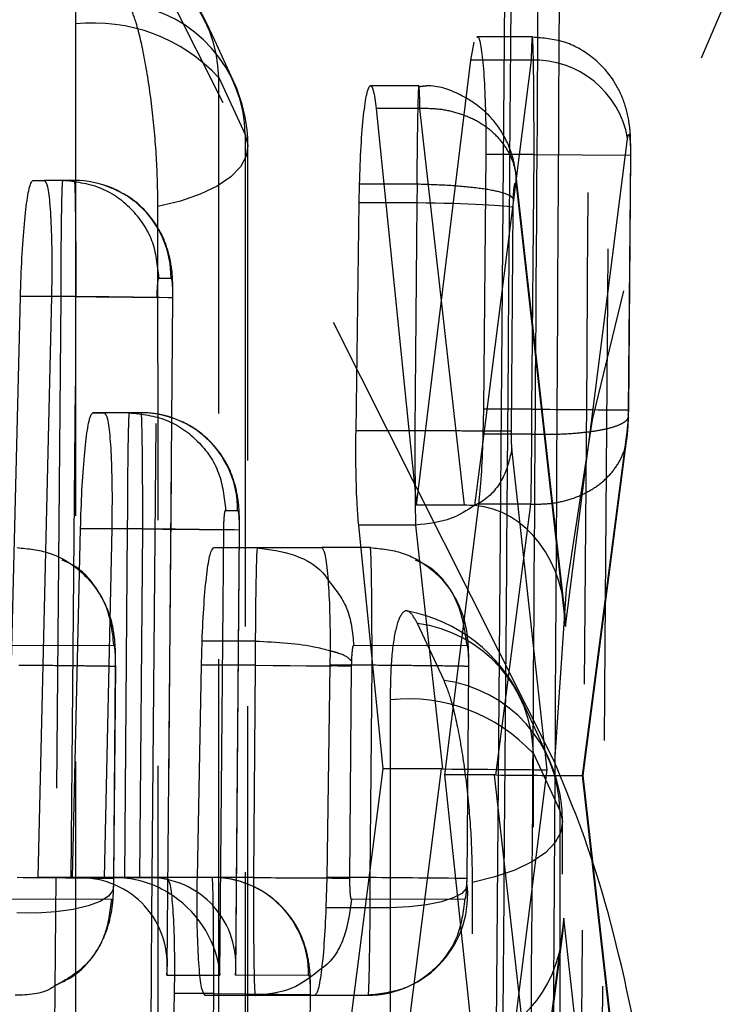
# Model space of a CAD drawing. Extents: x 82 to 397, y 14 to 279.
# Tile 28 of 38: x 369.25 to 371.06, y 255.92 to 258.46. Entities that reach past the tile are written whole.
import ezdxf

# ---------------------------------------------------------------- set-up
doc = ezdxf.new("R2010")
doc.units = 0
doc.linetypes.add('HIDDEN', pattern=[1.905, 1.27, -0.635])
doc.layers.get('0').update_dxf_attribs({"linetype": 'CONTINUOUS'})

msp = doc.modelspace()

# ---------------------------------------------------------------- linework, layer by layer
at = {"color": 7, "linetype": 'HIDDEN'}
for p, q in [((370.6265, 256.5425), (368.6689, 260.4364)), ((370.5692, 258.4152), (370.4263, 258.4152)), ((370.5662, 258.3548), (370.4404, 258.3548)), ((370.5662, 258.3548), (370.441, 257.3695)), ((369.7594, 258.3095), (369.8279, 258.1623)), ((370.2763, 258.2888), (370.1514, 258.2888)), ((370.279, 258.2298), (370.1657, 258.2298)), ((370.279, 258.2298), (370.2791, 258.2299)), ((370.3937, 257.205), (370.279, 258.2298)), ((370.655, 256.8918), (370.8152, 258.1523)), ((370.5736, 258.1113), (370.4489, 258.1113)), ((370.5681, 257.4534), (370.5736, 258.1113)), ((370.5736, 258.1113), (370.8236, 258.1092)), ((370.8226, 258.1092), (370.8171, 257.4515)), ((370.8181, 257.4514), (370.8236, 258.1092)), ((370.8226, 258.1092), (370.8236, 258.1092)), ((369.3872, 258.0441), (369.3093, 258.0441)), ((370.6526, 256.9378), (370.5275, 258.0562)), ((370.271, 258.0342), (370.1855, 258.0342)), ((370.2715, 258.0342), (370.2707, 257.986)), ((370.271, 258.0342), (370.2715, 258.0342)), ((370.5281, 258.0263), (370.655, 256.8918)), ((370.5199, 257.9739), (370.5203, 257.9964)), ((370.2707, 257.986), (370.1904, 257.986)), ((370.271, 257.986), (370.266, 257.3977)), ((370.271, 257.986), (370.2707, 257.986)), ((370.5151, 257.397), (370.5199, 257.9739)), ((369.6052, 257.792), (369.6362, 257.792)), ((369.3912, 257.7441), (369.3276, 257.7441)), ((369.3513, 257.7441), (369.3276, 257.7441)), ((369.3513, 257.7441), (369.3387, 256.2433)), ((369.3786, 256.2433), (369.3912, 257.7441)), ((369.587, 256.1464), (369.6004, 257.7413)), ((369.6402, 257.742), (369.6259, 256.0351)), ((369.6267, 256.0132), (369.6412, 257.742)), ((369.4642, 257.4441), (369.4347, 257.4441)), ((369.5592, 257.4441), (369.4642, 257.4441)), ((370.5681, 257.4534), (370.443, 257.4534)), ((370.8169, 257.4403), (370.8147, 257.4077)), ((370.8171, 257.4515), (370.8169, 257.4403)), ((370.8147, 257.4077), (370.6981, 256.5071)), ((370.266, 257.3977), (370.2501, 257.3977)), ((370.266, 257.3977), (370.266, 257.3977)), ((370.5679, 257.389), (370.4418, 257.389)), ((370.7009, 256.507), (370.8136, 257.3777)), ((370.6079, 256.522), (370.5167, 257.3513)), ((370.5657, 257.2081), (370.4302, 257.2081)), ((370.4751, 256.5084), (370.5657, 257.2081)), ((370.5657, 257.2081), (370.5657, 257.2081)), ((369.7772, 257.192), (369.8082, 257.192)), ((369.5632, 257.1441), (369.4831, 257.1441)), ((369.5234, 257.1441), (369.4831, 257.1441)), ((369.5234, 257.1441), (369.5158, 256.2437)), ((369.5556, 256.2437), (369.5632, 257.1441)), ((369.7627, 255.9914), (369.7724, 257.1413)), ((369.8122, 257.142), (369.8026, 255.9915)), ((369.8037, 256.0136), (369.8132, 257.142)), ((369.7462, 257.0951), (369.7461, 257.0951)), ((370.1509, 257.0957), (370.0253, 257.0957)), ((370.1509, 257.0957), (370.0254, 257.0955)), ((370.1509, 257.0957), (370.1509, 257.0957)), ((370.3413, 256.7526), (370.2729, 256.8998)), ((369.196, 256.8429), (369.488, 256.8436)), ((370.1079, 256.843), (370.3999, 256.8437)), ((370.1027, 256.7895), (370.1029, 256.8005)), ((369.4924, 256.7883), (369.4878, 256.2409)), ((369.4888, 256.2409), (369.4934, 256.7884)), ((370.1553, 256.7918), (370.0466, 256.7918)), ((370.0981, 256.2423), (370.1027, 256.7895)), ((370.1507, 256.2435), (370.1553, 256.7918)), ((370.1553, 256.7918), (370.1553, 256.7918)), ((370.4043, 256.7884), (370.3997, 256.2412)), ((370.4006, 256.2412), (370.4053, 256.7886)), ((370.5719, 256.5639), (370.6404, 256.4167)), ((370.5026, 255.6912), (370.6079, 256.522)), ((370.4717, 256.5085), (370.3421, 256.5085)), ((370.5505, 255.8036), (370.4717, 256.5085)), ((370.6981, 256.5071), (370.7995, 255.6009)), ((370.7989, 255.6307), (370.7009, 256.507)), ((369.4878, 256.2409), (369.4875, 256.226)), ((369.7426, 256.244), (369.6247, 256.244)), ((369.7426, 256.244), (369.6248, 256.2438)), ((370.1507, 256.2435), (370.0384, 256.2435)), ((370.3997, 256.2412), (370.3994, 256.2284)), ((369.4826, 256.1875), (369.1906, 256.1869)), ((370.3944, 256.1875), (370.1025, 256.1869)), ((370.1504, 256.1655), (370.0363, 256.1655)), ((370.6503, 256.1383), (370.5025, 254.997)), ((370.7878, 254.8924), (370.6503, 256.1383)), ((370.5014, 254.967), (370.6472, 256.0922)), ((369.6449, 255.9912), (369.7627, 255.9914)), ((369.8026, 255.9915), (369.9916, 255.9919)), ((369.7466, 255.944), (369.6444, 255.944)), ((369.8535, 255.939), (369.7245, 255.939)), ((369.7436, 255.5905), (369.7466, 255.944)), ((369.7466, 255.944), (369.9956, 255.9419)), ((369.8535, 255.939), (370.1454, 255.9396)), ((369.8535, 255.939), (369.8535, 255.939)), ((369.9956, 255.9419), (369.9926, 255.5892)), ((369.9936, 255.5891), (369.9966, 255.9419)), ((370.0077, 255.9396), (370.0076, 255.9396)), ((370.0077, 255.9396), (370.1454, 255.9396)), ((370.1454, 255.9396), (370.1454, 255.9396))]:
    msp.add_line(p, q, dxfattribs=at)
at = {"color": 7, "linetype": 'CONTINUOUS'}
for p, q in [((370.5077, 259.7237), (370.4544, 253.3121)), ((370.4107, 258.3548), (370.4187, 258.4014)), ((370.2697, 257.205), (370.4107, 258.3548)), ((370.1657, 258.2298), (370.2697, 257.205)), ((370.4489, 258.1113), (370.443, 257.4534)), ((369.2799, 258.0441), (369.3093, 258.0441)), ((370.122, 257.986), (370.123, 258.0342)), ((370.1855, 258.0342), (370.123, 258.0342)), ((370.1139, 257.3977), (370.122, 257.986)), ((370.1904, 257.986), (370.122, 257.986)), ((369.1947, 255.5897), (369.2475, 257.7441)), ((369.3276, 257.7441), (369.2923, 256.2433)), ((369.4347, 257.4441), (369.4642, 257.4441)), ((370.443, 257.4534), (370.4418, 257.389)), ((370.3937, 257.205), (370.2697, 257.205)), ((370.4302, 257.2081), (370.3421, 256.5085)), ((370.1839, 256.524), (370.1208, 257.1538)), ((370.2676, 257.1538), (370.1208, 257.1538)), ((370.2677, 257.1538), (370.2676, 257.1538)), ((370.2676, 257.1538), (370.3369, 256.524)), ((369.3821, 256.2435), (369.4026, 257.1441)), ((369.4831, 257.1441), (369.4634, 256.2437)), ((369.7462, 257.0951), (370.0253, 257.0957)), ((369.8589, 257.0951), (369.7462, 257.0951)), ((370.0254, 257.0955), (369.8589, 257.0951)), ((369.8589, 257.0951), (369.8589, 257.0951)), ((369.7147, 256.7918), (369.7165, 256.8542)), ((369.8539, 256.8542), (369.7165, 256.8542)), ((369.8539, 256.8542), (369.8539, 256.8542)), ((369.7042, 256.2436), (369.7147, 256.7918)), ((369.8537, 256.7918), (369.7147, 256.7918)), ((369.8537, 256.7918), (369.8491, 256.2436)), ((370.0466, 256.7918), (370.0384, 256.2435)), ((370.1031, 255.8934), (370.1839, 256.524)), ((370.3335, 256.524), (370.1839, 256.524)), ((370.3335, 256.524), (370.2535, 255.8934)), ((370.3421, 256.5085), (370.4169, 255.8036)), ((369.2923, 256.2433), (369.3821, 256.2435)), ((369.3786, 256.2433), (369.2923, 256.2433)), ((369.4916, 256.2435), (369.3821, 256.2435)), ((369.4916, 256.2435), (369.3985, 256.2433)), ((369.4634, 256.2437), (369.6247, 256.244)), ((369.5556, 256.2437), (369.4634, 256.2437)), ((369.6248, 256.2438), (369.5756, 256.2437)), ((369.8491, 256.2436), (369.7042, 256.2436)), ((370.0384, 256.2435), (370.0363, 256.1655)), ((369.6444, 255.944), (369.6373, 255.5905)), ((370.0076, 255.9396), (369.7245, 255.939))]:
    msp.add_line(p, q, dxfattribs=at)
at = {"color": 8, "linetype": 'CONTINUOUS'}
for p, q in [((370.4404, 258.3548), (370.4107, 258.3548)), ((369.3276, 257.7441), (369.2475, 257.7441)), ((370.2501, 257.3977), (370.1139, 257.3977)), ((370.441, 257.3695), (370.4199, 257.2041)), ((369.4831, 257.1441), (369.4026, 257.1441)), ((369.3387, 256.2433), (369.3333, 255.5897)), ((369.5158, 256.2437), (369.5158, 256.2423)), ((369.5823, 255.5876), (369.587, 256.1464)), ((369.6259, 256.0351), (369.6255, 255.9911)), ((369.6255, 255.9911), (369.6449, 255.9912))]:
    msp.add_line(p, q, dxfattribs=at)
at = {"color": 7, "linetype": 'HIDDEN', "flags": 128}
for points in [[(369.7969, 258.3022), (369.749, 258.4052), (369.7284, 258.4494)], [(369.3895, 258.4482), (369.3895, 257.7114), (369.3895, 254.764), (369.3895, 249.9612)], [(369.7594, 249.8224), (369.7594, 250.5593), (369.7594, 253.5066), (369.7594, 258.3095)], [(369.8279, 258.1623), (369.8348, 258.1345), (369.8307, 258.1065), (369.8158, 258.0793), (369.7905, 258.0534), (369.7555, 258.0296), (369.7117, 258.0085), (369.6603, 257.9907), (369.6026, 257.9767)], [(369.8279, 258.1623), (369.8279, 257.4255), (369.828, 254.4781), (369.828, 249.7324)], [(369.835, 249.7009), (369.8349, 255.6019), (369.8348, 258.1309)], [(369.6028, 249.5468), (369.6028, 250.2836), (369.6027, 253.2309), (369.6026, 257.9767)], [(369.3912, 257.7441), (369.4427, 257.7437), (369.4919, 257.7433), (369.5369, 257.7429), (369.5756, 257.7426), (369.6064, 257.7423), (369.628, 257.7421), (369.6394, 257.742), (369.6412, 257.742)], [(369.5632, 257.1441), (369.6147, 257.1437), (369.6639, 257.1433), (369.7089, 257.1429), (369.7476, 257.1426), (369.7784, 257.1423), (369.8, 257.1421), (369.8114, 257.142), (369.8132, 257.142)], [(370.202, 256.7026), (370.2021, 255.9657), (370.2024, 253.0184), (370.2028, 248.8926)], [(370.6094, 256.5565), (370.5615, 256.6596), (370.5409, 256.7037)], [(370.5728, 248.7539), (370.5727, 249.4907), (370.5724, 252.4381), (370.5719, 256.5639)], [(370.6404, 256.4167), (370.6472, 256.3889), (370.6431, 256.3609), (370.6283, 256.3337), (370.603, 256.3078), (370.5679, 256.284), (370.5241, 256.2629), (370.4727, 256.2451), (370.4151, 256.2311)], [(370.6404, 256.4167), (370.6405, 255.6799), (370.6408, 252.7325), (370.6414, 248.6638)], [(370.6483, 248.6324), (370.6476, 254.0594), (370.6473, 256.3853)], [(369.4875, 256.226), (369.4864, 256.2103), (369.4747, 256.1955), (369.453, 256.182), (369.4222, 256.1704), (369.3836, 256.1614), (369.3388, 256.1551), (369.2897, 256.152), (369.2385, 256.1521)], [(370.3994, 256.2284), (370.3984, 256.215), (370.3868, 256.2023), (370.3651, 256.1908), (370.3343, 256.181), (370.2956, 256.1733), (370.2508, 256.168), (370.2017, 256.1654), (370.1504, 256.1655)], [(370.4162, 248.4782), (370.416, 249.215), (370.4156, 252.1624), (370.4151, 256.2311)]]:
    msp.add_lwpolyline(points, dxfattribs=at)
at = {"color": 8, "linetype": 'CONTINUOUS', "flags": 128}
for points in [[(370.2666, 257.2349), (370.2668, 257.212), (370.2677, 257.1538), (370.2677, 257.1538), (370.2677, 257.1538)], [(369.8537, 256.7918), (369.8998, 256.7914), (369.9442, 256.791), (369.9856, 256.7907), (370.0225, 256.7903), (370.0505, 256.7901)]]:
    msp.add_lwpolyline(points, dxfattribs=at)
at = {"color": 7, "linetype": 'HIDDEN'}
for centre, radius, start, end in [((375.8439, 256.4117), 5.2191, 102.2835, 178.5635), ((369.3604, 258.2781), 0.406, 24.9606, 79.3965), ((369.4151, 258.304), 0.3444, 0.9018, 82.4353), ((369.4836, 258.1569), 0.3444, 0.9024, 82.4357), ((369.4364, 258.0107), 0.44, 42.764, 96.112), ((370.5743, 258.1103), 0.2446, 9.8744, 91.8885), ((369.4289, 258.1309), 0.406, 0.0008, 24.9603), ((369.3867, 257.7946), 0.2495, 359.4098, 89.8878), ((369.1823, 231.8235), 25.9212, 89.07593, 89.62638), ((369.5587, 257.1946), 0.2495, 359.4098, 89.8863), ((371.2426, 328.8492), 71.399, 269.458664, 269.6585), ((369.3557, 231.4297), 25.7149, 89.07158, 89.62644), ((370.1728, 256.5324), 0.406, 24.956, 79.4011), ((370.2276, 256.5584), 0.3444, 0.909, 82.4405), ((369.8876, 238.0695), 18.7213, 89.34173, 89.50156), ((370.296, 256.4112), 0.3444, 0.9098, 82.4413), ((370.2489, 256.2651), 0.4399, 42.7646, 96.1185), ((370.2413, 256.3853), 0.406, 0.0075, 24.9555), ((369.0113, 220.3437), 35.9003, 89.23943, 89.63687), ((369.7421, 255.9945), 0.2495, 359.4103, 89.8856), ((369.6898, 192.5617), 63.6834, 89.361272, 89.58532), ((370.1431, 256.1988), 0.2592, 269.7814, 6.8297)]:
    msp.add_arc(centre, radius, start, end, dxfattribs=at)
for centre, major_axis, ratio, start_param, end_param in [((370.2709, 257.976), (0.25, -0.003), 0.040008, 0.088439, 1.570939), ((370.5633, 257.4536), (0.0005, 0.3039), 0.015698, 4.498103, 4.711712), ((370.5632, 257.4545), (0.0005, 0.3055), 0.016081, 3.774042, 4.496345), ((370.406, 256.8938), (0.0023, 0.3107), 0.801483, 4.711678, 6.236453), ((370.3589, 256.5241), (0.2517, -0.0021), 0.000872, 4.624764, 6.136027), ((370.4664, 256.3538), (0.2506, 0.0052), 0.616896, 1.523397, 1.537149), ((370.4491, 256.5092), (0.2518, -0.0022), 0.001933, 4.816042, 6.432134), ((369.5535, 255.9936), (0.1851, 0.1839), 0.915379, 5.448336, 7.027485), ((370.1462, 256.2433), (0.0004, 0.3002), 0.014803, 4.45046, 4.713189), ((369.5137, 255.9935), (-0.1838, 0.1849), 0.915379, 3.965837, 4.919721), ((370.4013, 256.1404), (0.0029, 0.3103), 0.802465, 3.201892, 4.713231)]:
    msp.add_ellipse(centre, major_axis=major_axis, ratio=ratio, start_param=start_param, end_param=end_param, dxfattribs=at)
at = {"color": 7, "linetype": 'CONTINUOUS'}
for centre, major_axis, ratio, start_param, end_param in [((370.3886, 257.0488), (0.2506, 0.0051), 0.623106, 1.432791, 1.53786), ((369.8586, 256.7916), (0.0005, 0.3059), 0.016171, 1.364768, 1.570167), ((370.3391, 256.368), (0.2508, -0.0057), 0.621908, 1.593822, 1.607243), ((369.3786, 256.2432), (0.25, 0), 0.000199, 1.49085, 1.570795), ((369.3765, 255.9932), (0.1851, 0.1839), 0.915379, 5.448336, 7.027485), ((369.4916, 255.9935), (-0.251, -0.0006), 0.996104, 4.613486, 4.710137), ((369.5137, 255.9935), (-0.1838, 0.1849), 0.915379, 4.919721, 5.448336), ((369.5556, 256.2436), (0.25, 0), 0.000199, 1.49085, 1.570795)]:
    msp.add_ellipse(centre, major_axis=major_axis, ratio=ratio, start_param=start_param, end_param=end_param, dxfattribs=at)
for points, knots in [([(370.6481, 260.2929), (370.6404, 258.8609), (370.6252, 256.0098), (370.6067, 253.1588), (370.5975, 251.7396)], [0, 0, 0, 0, 0.502233, 1, 1, 1, 1]), ([(370.5438, 252.7902), (370.5448, 252.9255), (370.5501, 253.6021), (370.5687, 256.0813), (370.5837, 258.4252), (370.5953, 260.2277)], [0, 0, 0, 0, 0.054586, 0.272931, 1, 1, 1, 1]), ([(370.4717, 253.3111), (370.4717, 253.3115), (370.4807, 254.3809), (370.4998, 256.5184), (370.5156, 258.6558), (370.5235, 259.724), (370.5235, 259.7242)], [0, 0, 0, 0, 0.000156, 0.50028, 0.999922, 1, 1, 1, 1]), ([(370.4263, 258.4134), (370.4266, 258.414), (370.4298, 258.4196), (370.4356, 258.3974), (370.4426, 258.3459), (370.4474, 258.2643), (370.4492, 258.1818), (370.449, 258.1295), (370.4489, 258.1113)], [0, 0, 0, 0, 0.0240736, 0.2386571, 0.457746, 0.6716425, 0.885657, 1, 1, 1, 1]), ([(370.123, 258.0342), (370.1242, 258.0677), (370.1266, 258.1346), (370.1333, 258.2161), (370.1415, 258.2718), (370.1502, 258.294), (370.1589, 258.2829), (370.1634, 258.2476), (370.1657, 258.2298)], [0, 0, 0, 0, 0.166485, 0.332962, 0.499555, 0.666048, 0.832232, 1, 1, 1, 1]), ([(369.2475, 257.7441), (369.2486, 257.7779), (369.2508, 257.8456), (369.2574, 257.9357), (369.2654, 258.0036), (369.2733, 258.0391), (369.2781, 258.0427), (369.2799, 258.0441)], [0, 0, 0, 0, 0.215134, 0.430253, 0.64584, 0.861597, 1, 1, 1, 1]), ([(369.3093, 258.0441), (369.3121, 258.0408), (369.3176, 258.0341), (369.3239, 257.9823), (369.3279, 257.9061), (369.3289, 257.8218), (369.328, 257.7661), (369.3276, 257.7441)], [0, 0, 0, 0, 0.2151092, 0.4302321, 0.6448938, 0.8594025, 1, 1, 1, 1]), ([(369.4026, 257.1441), (369.4036, 257.1779), (369.4057, 257.2456), (369.4122, 257.3357), (369.4201, 257.4035), (369.428, 257.4391), (369.4328, 257.4427), (369.4347, 257.4441)], [0, 0, 0, 0, 0.215127, 0.430234, 0.645785, 0.861506, 1, 1, 1, 1]), ([(369.4642, 257.4441), (369.467, 257.4408), (369.4725, 257.4341), (369.479, 257.3823), (369.4831, 257.306), (369.4843, 257.2217), (369.4834, 257.1661), (369.4831, 257.1441)], [0, 0, 0, 0, 0.215115, 0.430248, 0.644949, 0.859498, 1, 1, 1, 1]), ([(370.1208, 257.1538), (370.1195, 257.1701), (370.1163, 257.2091), (370.1134, 257.2936), (370.1137, 257.3629), (370.1139, 257.3977)], [0, 0, 0, 0, 0.262323, 0.629663, 1, 1, 1, 1]), ([(370.4418, 257.389), (370.4406, 257.3562), (370.4382, 257.2907), (370.4334, 257.2346), (370.4306, 257.2111), (370.4302, 257.2081)], [0, 0, 0, 0, 0.466131, 0.932215, 1, 1, 1, 1]), ([(370.4194, 257.2041), (370.4002, 257.1918), (370.3556, 257.1632), (370.2996, 257.1572), (370.2677, 257.1538)], [0, 0, 0, 0, 0.430426, 1, 1, 1, 1]), ([(369.7165, 256.8542), (369.718, 256.887), (369.721, 256.9527), (369.7284, 257.0304), (369.7371, 257.0846), (369.7432, 257.0915), (369.7462, 257.0951)], [0, 0, 0, 0, 0.247868, 0.495732, 0.743833, 1, 1, 1, 1]), ([(369.8589, 257.0951), (369.8589, 257.0951), (369.8585, 257.0951), (369.8578, 257.0903), (369.8566, 257.0633), (369.8553, 257.0067), (369.8544, 256.9302), (369.8539, 256.8768), (369.8539, 256.8542), (369.8539, 256.8542)], [0, 0, 0, 0, 0.000144, 0.152968, 0.341582, 0.58997, 0.834742, 0.999854, 1, 1, 1, 1]), ([(369.8589, 257.0951), (369.8911, 257.0908), (369.9554, 257.0824), (370.0202, 257.0459), (370.0395, 257.0154), (370.0414, 257.0125)], [0, 0, 0, 0, 0.475063, 0.9501273, 1, 1, 1, 1]), ([(370.0253, 257.0957), (370.0281, 257.0924), (370.0338, 257.0856), (370.0408, 257.0328), (370.0455, 256.9552), (370.0473, 256.8698), (370.0468, 256.8137), (370.0466, 256.7918)], [0, 0, 0, 0, 0.215664, 0.431344, 0.646732, 0.862021, 1, 1, 1, 1]), ([(369.8539, 256.8542), (369.8818, 256.8529), (369.9377, 256.8502), (370.0062, 256.8409), (370.0352, 256.8326), (370.0468, 256.8294)], [0, 0, 0, 0, 0.3760816, 0.7521824, 1, 1, 1, 1]), ([(369.6247, 256.244), (369.6275, 256.2407), (369.6332, 256.2341), (369.6398, 256.1823), (369.6441, 256.106), (369.6455, 256.0217), (369.6447, 255.966), (369.6444, 255.944)], [0, 0, 0, 0, 0.215095, 0.4302035, 0.6449127, 0.8594491, 1, 1, 1, 1]), ([(369.7245, 255.939), (369.7216, 255.9424), (369.7158, 255.9493), (369.709, 256.0021), (369.7046, 256.0797), (369.7032, 256.1652), (369.7039, 256.2215), (369.7042, 256.2436)], [0, 0, 0, 0, 0.215526, 0.431075, 0.646223, 0.861185, 1, 1, 1, 1]), ([(369.8491, 256.2435), (369.8491, 256.2435), (369.8491, 256.236), (369.849, 256.1948), (369.8492, 256.1205), (369.85, 256.0335), (369.8512, 255.9716), (369.8524, 255.9427), (369.8532, 255.94), (369.8535, 255.939)], [0, 0, 0, 0, 0.000102, 0.047622, 0.259772, 0.472589, 0.688522, 0.887787, 1, 1, 1, 1]), ([(369.8491, 256.2435), (369.8796, 256.2434), (369.9407, 256.243), (370.008, 256.2426), (370.0319, 256.2425), (370.0384, 256.2425)], [0, 0, 0, 0, 0.421961, 0.843908, 1, 1, 1, 1]), ([(370.0363, 256.1655), (370.0348, 256.1332), (370.0317, 256.0685), (370.0242, 255.9943), (370.0158, 255.9477), (370.0103, 255.9422), (370.0076, 255.9396)], [0, 0, 0, 0, 0.258173, 0.516338, 0.774681, 1, 1, 1, 1])]:
    msp.add_open_spline(points, degree=3, knots=knots, dxfattribs=at)
at = {"color": 7, "linetype": 'HIDDEN'}
for points, knots in [([(370.7268, 252.7879), (370.7279, 252.9232), (370.7334, 253.5998), (370.7529, 256.079), (370.7686, 258.4228), (370.7807, 260.2253)], [0, 0, 0, 0, 0.054586, 0.272933, 1, 1, 1, 1]), ([(370.7273, 259.9176), (370.7188, 258.7846), (370.7019, 256.5142), (370.682, 254.2438), (370.6721, 253.1065)], [0, 0, 0, 0, 0.4990478, 1, 1, 1, 1]), ([(369.4604, 258.6454), (369.4537, 258.6571), (369.4389, 258.6829), (369.418, 258.676), (369.401, 258.6269), (369.3911, 258.5464), (369.39, 258.478), (369.3895, 258.4482)], [0, 0, 0, 0, 0.180193, 0.397501, 0.614822, 0.832133, 1, 1, 1, 1]), ([(369.6026, 257.9767), (369.6018, 258.0186), (369.6002, 258.1023), (369.5877, 258.237), (369.5694, 258.3587), (369.5486, 258.449), (369.5347, 258.4838), (369.5289, 258.4983)], [0, 0, 0, 0, 0.212097, 0.424196, 0.636294, 0.848384, 1, 1, 1, 1]), ([(370.5736, 258.1113), (370.5736, 258.1113), (370.5736, 258.1452), (370.5736, 258.2138), (370.573, 258.3027), (370.5718, 258.3721), (370.5704, 258.4122), (370.5687, 258.4193), (370.5672, 258.3956), (370.5665, 258.3668), (370.5662, 258.3548), (370.5662, 258.3548)], [0, 0, 0, 0, 0.000089, 0.151777, 0.304561, 0.4468, 0.606344, 0.753023, 0.908936, 0.999911, 1, 1, 1, 1]), ([(370.8232, 258.1189), (370.8232, 258.1292), (370.8233, 258.1554), (370.8198, 258.1963), (370.8072, 258.2507), (370.7766, 258.3107), (370.7259, 258.3655), (370.6523, 258.4075), (370.5969, 258.4117), (370.5695, 258.4138)], [0, 0, 0, 0, 0.06845, 0.175108, 0.318883, 0.445051, 0.628368, 0.816445, 1, 1, 1, 1]), ([(370.2791, 258.2299), (370.279, 258.2329), (370.2785, 258.2556), (370.2774, 258.287), (370.2757, 258.2932), (370.274, 258.2609), (370.2726, 258.1988), (370.2716, 258.1194), (370.271, 258.0606), (370.271, 258.0343), (370.271, 258.0342)], [0, 0, 0, 0, 0.024966, 0.190486, 0.374641, 0.541516, 0.705743, 0.869773, 0.999905, 1, 1, 1, 1]), ([(370.5273, 258.058), (370.5271, 258.0598), (370.526, 258.0691), (370.5197, 258.1055), (370.4996, 258.1591), (370.4531, 258.2222), (370.3841, 258.2684), (370.3191, 258.2921), (370.2828, 258.2866), (370.2761, 258.2856)], [0, 0, 0, 0, 0.018569, 0.100047, 0.286742, 0.48027, 0.708919, 0.946242, 1, 1, 1, 1]), ([(370.5281, 258.0263), (370.5281, 258.04), (370.5281, 258.0674), (370.515, 258.1069), (370.4929, 258.1432), (370.4618, 258.1747), (370.4232, 258.2002), (370.3786, 258.2184), (370.3299, 258.2294), (370.296, 258.2297), (370.2791, 258.2299)], [0, 0, 0, 0, 0.124995, 0.249999, 0.374999, 0.499999, 0.625002, 0.749998, 0.875001, 1, 1, 1, 1]), ([(370.8152, 258.1523), (370.8155, 258.1542), (370.8163, 258.1597), (370.8177, 258.1639), (370.8194, 258.1624), (370.8208, 258.1553), (370.8219, 258.1429), (370.8226, 258.1271), (370.8226, 258.1152), (370.8226, 258.1092)], [0, 0, 0, 0, 0.089891, 0.24834, 0.399007, 0.557204, 0.703541, 0.851733, 1, 1, 1, 1]), ([(369.3562, 258.0441), (369.3559, 258.0428), (369.3551, 258.0395), (369.3538, 258.0045), (369.3526, 257.9359), (369.3517, 257.8456), (369.3513, 257.7778), (369.3513, 257.7441), (369.3513, 257.7441)], [0, 0, 0, 0, 0.131104, 0.350834, 0.569137, 0.784684, 0.999873, 1, 1, 1, 1]), ([(369.6052, 257.792), (369.6017, 257.825), (369.5947, 257.8909), (369.5372, 257.9743), (369.4546, 258.0327), (369.389, 258.0403), (369.3562, 258.0441)], [0, 0, 0, 0, 0.25, 0.500001, 0.75, 1, 1, 1, 1]), ([(369.3912, 257.7441), (369.3912, 257.7441), (369.3912, 257.7777), (369.3912, 257.8459), (369.3905, 257.9366), (369.3894, 258.0053), (369.3885, 258.0385), (369.3872, 258.0441), (369.3872, 258.0441), (369.3872, 258.0441)], [0, 0, 0, 0, 0.000127, 0.214663, 0.433225, 0.652244, 0.869103, 0.999873, 1, 1, 1, 1]), ([(369.6408, 257.742), (369.6409, 257.7539), (369.6411, 257.7855), (369.6374, 257.8291), (369.6223, 257.8875), (369.589, 257.9479), (369.535, 258.0025), (369.486, 258.0227), (369.4632, 258.032)], [0, 0, 0, 0, 0.094287, 0.251423, 0.399483, 0.576351, 0.803189, 1, 1, 1, 1]), ([(370.5203, 257.9964), (370.52, 257.9968), (370.519, 257.9989), (370.5124, 258.0055), (370.4873, 258.015), (370.4305, 258.0246), (370.3557, 258.0316), (370.2996, 258.0333), (370.2715, 258.0342)], [0, 0, 0, 0, 0.018685, 0.092152, 0.31931, 0.54626, 0.77313, 1, 1, 1, 1]), ([(370.5203, 257.9964), (370.5204, 257.999), (370.5207, 258.0075), (370.5216, 258.0203), (370.523, 258.0316), (370.5247, 258.0375), (370.5264, 258.0364), (370.5275, 258.0308), (370.528, 258.0268), (370.5281, 258.0263)], [0, 0, 0, 0, 0.077915, 0.256423, 0.432623, 0.608896, 0.801527, 0.974899, 1, 1, 1, 1]), ([(369.6004, 257.7413), (369.6005, 257.7471), (369.6007, 257.7586), (369.6016, 257.7739), (369.6028, 257.7854), (369.6041, 257.7913), (369.6049, 257.7918), (369.6052, 257.792)], [0, 0, 0, 0, 0.218859, 0.43772, 0.656589, 0.872722, 1, 1, 1, 1]), ([(369.6362, 257.792), (369.6365, 257.7918), (369.6373, 257.7912), (369.6385, 257.7855), (369.6395, 257.7741), (369.6402, 257.7589), (369.6402, 257.7475), (369.6402, 257.742)], [0, 0, 0, 0, 0.129802, 0.345366, 0.565157, 0.788326, 1, 1, 1, 1]), ([(369.5282, 257.4441), (369.5279, 257.4428), (369.5271, 257.4395), (369.5258, 257.4046), (369.5246, 257.336), (369.5237, 257.2456), (369.5234, 257.1778), (369.5234, 257.1441), (369.5234, 257.1441)], [0, 0, 0, 0, 0.1310521, 0.3506712, 0.5690283, 0.7847089, 0.9998729, 1, 1, 1, 1]), ([(369.5282, 257.4441), (369.561, 257.4403), (369.6266, 257.4327), (369.7092, 257.3743), (369.7667, 257.2909), (369.7737, 257.225), (369.7772, 257.192)], [0, 0, 0, 0, 0.250002, 0.500003, 0.750003, 1, 1, 1, 1]), ([(369.5632, 257.1441), (369.5632, 257.1441), (369.5632, 257.1777), (369.5632, 257.2459), (369.5625, 257.3366), (369.5615, 257.4053), (369.5603, 257.4385), (369.5595, 257.4441), (369.5592, 257.4441), (369.5592, 257.4441)], [0, 0, 0, 0, 0.000131, 0.214687, 0.433111, 0.652091, 0.86907, 0.999873, 1, 1, 1, 1]), ([(369.8129, 257.142), (369.8129, 257.1527), (369.8131, 257.1842), (369.8097, 257.2284), (369.794, 257.2883), (369.7602, 257.3492), (369.7053, 257.4024), (369.6395, 257.434), (369.5922, 257.4427), (369.5676, 257.4441), (369.5616, 257.444), (369.5596, 257.4441), (369.5596, 257.4441), (369.5596, 257.4441)], [0, 0, 0, 0, 0.070615, 0.207638, 0.33576, 0.479932, 0.669159, 0.835202, 0.95986, 0.986788, 0.999698, 0.999899, 1, 1, 1, 1]), ([(370.5679, 257.389), (370.5851, 257.3887), (370.6196, 257.3881), (370.6691, 257.3902), (370.7143, 257.3944), (370.7532, 257.4007), (370.7843, 257.4087), (370.8059, 257.4183), (370.8182, 257.429), (370.8173, 257.4365), (370.8169, 257.4403)], [0, 0, 0, 0, 0.125008, 0.250011, 0.375017, 0.500016, 0.625019, 0.750012, 0.875014, 1, 1, 1, 1]), ([(370.8136, 257.3772), (370.8142, 257.3825), (370.8164, 257.4012), (370.8172, 257.4214), (370.8178, 257.4359)], [0, 0, 0, 0, 0.282692, 1, 1, 1, 1]), ([(370.8178, 257.4351), (370.8178, 257.4365), (370.8179, 257.4419), (370.818, 257.4474), (370.8181, 257.4514)], [0, 0, 0, 0, 0.251014, 1, 1, 1, 1]), ([(370.5657, 257.2081), (370.5825, 257.2081), (370.6161, 257.2082), (370.6644, 257.2187), (370.7087, 257.2363), (370.7471, 257.2613), (370.7783, 257.2922), (370.8006, 257.3279), (370.8141, 257.3669), (370.8145, 257.3941), (370.8147, 257.4077)], [0, 0, 0, 0, 0.125, 0.249998, 0.374997, 0.499997, 0.624996, 0.749995, 0.874998, 1, 1, 1, 1]), ([(370.5151, 257.397), (370.5141, 257.3969), (370.5095, 257.3966), (370.484, 257.3965), (370.4252, 257.3967), (370.3504, 257.3971), (370.2941, 257.3975), (370.266, 257.3977)], [0, 0, 0, 0, 0.064086, 0.317272, 0.544846, 0.772424, 1, 1, 1, 1]), ([(370.266, 257.3977), (370.266, 257.3977), (370.266, 257.3664), (370.266, 257.3252), (370.2663, 257.2709), (370.2665, 257.2488), (370.2666, 257.2349)], [0, 0, 0, 0, 0.000356, 0.544033, 0.713857, 1, 1, 1, 1]), ([(370.5167, 257.3513), (370.5164, 257.3546), (370.5158, 257.3612), (370.5154, 257.3716), (370.5151, 257.3833), (370.5151, 257.3911), (370.5151, 257.397)], [0, 0, 0, 0, 0.285642, 0.560314, 0.66706, 1, 1, 1, 1]), ([(370.5167, 257.3513), (370.5111, 257.3265), (370.4998, 257.2769), (370.4595, 257.2247), (370.426, 257.2075), (370.4194, 257.2041)], [0, 0, 0, 0, 0.445568, 0.891141, 1, 1, 1, 1]), ([(369.7724, 257.1413), (369.7725, 257.147), (369.7727, 257.1586), (369.7736, 257.1739), (369.7748, 257.1855), (369.7761, 257.1913), (369.7769, 257.1918), (369.7772, 257.192)], [0, 0, 0, 0, 0.218965, 0.437905, 0.656693, 0.872654, 1, 1, 1, 1]), ([(369.8082, 257.192), (369.8085, 257.1918), (369.8093, 257.1913), (369.8105, 257.1855), (369.8115, 257.1741), (369.8122, 257.1589), (369.8122, 257.1475), (369.8122, 257.142)], [0, 0, 0, 0, 0.130231, 0.345827, 0.565479, 0.788454, 1, 1, 1, 1]), ([(369.239, 257.0957), (369.267, 257.0929), (369.323, 257.0874), (369.3976, 257.0443), (369.4422, 256.994), (369.4785, 256.928), (369.4838, 256.8805), (369.488, 256.8436)], [0, 0, 0, 0, 0.213771, 0.427541, 0.641315, 0.721374, 1, 1, 1, 1]), ([(370.1509, 257.0957), (370.1789, 257.093), (370.235, 257.0875), (370.3104, 257.0435), (370.3817, 256.9652), (370.393, 256.8894), (370.3999, 256.8437)], [0, 0, 0, 0, 0.214239, 0.428479, 0.655549, 1, 1, 1, 1]), ([(370.1553, 256.7918), (370.1553, 256.7918), (370.1553, 256.8128), (370.1553, 256.8679), (370.1549, 256.9341), (370.1543, 257.0017), (370.1533, 257.0572), (370.152, 257.0902), (370.1512, 257.0957), (370.1509, 257.0957), (370.1509, 257.0957)], [0, 0, 0, 0, 0.0001252, 0.1323433, 0.3472465, 0.4396332, 0.6542129, 0.871046, 0.9998748, 1, 1, 1, 1]), ([(369.4933, 256.773), (369.4933, 256.7914), (369.4935, 256.8431), (369.4855, 256.9135), (369.4464, 256.9919), (369.4025, 257.0431), (369.3659, 257.0589), (369.3551, 257.0636)], [0, 0, 0, 0, 0.157211, 0.440967, 0.660797, 0.899507, 1, 1, 1, 1]), ([(370.4051, 256.7733), (370.4052, 256.7917), (370.4054, 256.8431), (370.3974, 256.9133), (370.3585, 256.9916), (370.3145, 257.043), (370.2781, 257.0588), (370.2672, 257.0635)], [0, 0, 0, 0, 0.157972, 0.438854, 0.660409, 0.899274, 1, 1, 1, 1]), ([(370.0414, 257.0125), (370.0599, 256.9891), (370.0992, 256.9396), (370.1049, 256.8763), (370.1079, 256.843)], [0, 0, 0, 0, 0.472306, 1, 1, 1, 1]), ([(370.2729, 256.8998), (370.2661, 256.9115), (370.2513, 256.9373), (370.2305, 256.9303), (370.2135, 256.8813), (370.2036, 256.8007), (370.2025, 256.7324), (370.202, 256.7026)], [0, 0, 0, 0, 0.180214, 0.397516, 0.614833, 0.832151, 1, 1, 1, 1]), ([(369.488, 256.8436), (369.4883, 256.8434), (369.4892, 256.8428), (369.4905, 256.8366), (369.4914, 256.8266), (369.4921, 256.8142), (369.4924, 256.8021), (369.4924, 256.792), (369.4924, 256.7883)], [0, 0, 0, 0, 0.128905, 0.343253, 0.557537, 0.65115, 0.870309, 1, 1, 1, 1]), ([(370.0468, 256.8294), (370.0534, 256.8278), (370.0796, 256.8215), (370.0929, 256.8126), (370.1008, 256.8045), (370.1021, 256.8021), (370.1029, 256.8005)], [0, 0, 0, 0, 0.195129, 0.767262, 0.844479, 1, 1, 1, 1]), ([(370.1029, 256.8005), (370.103, 256.8043), (370.1034, 256.814), (370.1043, 256.8274), (370.1056, 256.8374), (370.1068, 256.8423), (370.1076, 256.8428), (370.1079, 256.843)], [0, 0, 0, 0, 0.162775, 0.41118, 0.659671, 0.84561, 1, 1, 1, 1]), ([(370.3999, 256.8437), (370.4002, 256.8434), (370.4011, 256.8429), (370.4023, 256.8367), (370.4033, 256.8267), (370.404, 256.8143), (370.4043, 256.8022), (370.4043, 256.7922), (370.4043, 256.7884)], [0, 0, 0, 0, 0.128313, 0.342811, 0.557218, 0.650535, 0.869942, 1, 1, 1, 1]), ([(369.4933, 256.7884), (369.4933, 256.7884), (369.4941, 256.7886), (369.4874, 256.7889), (369.4596, 256.7894), (369.4025, 256.7901), (369.3278, 256.7909), (369.2715, 256.7914), (369.2434, 256.7916)], [0, 0, 0, 0, 0.005759, 0.141264, 0.355941, 0.570637, 0.785317, 1, 1, 1, 1]), ([(370.4052, 256.7886), (370.4052, 256.7886), (370.406, 256.7887), (370.3993, 256.789), (370.3715, 256.7896), (370.3144, 256.7903), (370.2396, 256.791), (370.1834, 256.7915), (370.1553, 256.7918)], [0, 0, 0, 0, 0.005702, 0.141255, 0.355942, 0.570632, 0.785314, 1, 1, 1, 1]), ([(370.4151, 256.2311), (370.4143, 256.2707), (370.4128, 256.352), (370.401, 256.4845), (370.3829, 256.6072), (370.3619, 256.7007), (370.3476, 256.7369), (370.3413, 256.7526)], [0, 0, 0, 0, 0.201077, 0.413166, 0.625251, 0.837337, 1, 1, 1, 1]), ([(371.0216, 253.9021), (371.0179, 254.1038), (371.0105, 254.5075), (370.9508, 255.1566), (370.8622, 255.7456), (370.75, 256.2446), (370.6682, 256.4418), (370.6265, 256.5425)], [0, 0, 0, 0, 0.197326, 0.394833, 0.589882, 0.790498, 1, 1, 1, 1]), ([(369.7466, 255.944), (369.7466, 255.944), (369.7466, 255.9776), (369.7466, 256.0457), (369.7459, 256.1364), (369.7449, 256.2052), (369.7437, 256.2384), (369.7429, 256.244), (369.7426, 256.244), (369.7426, 256.244)], [0, 0, 0, 0, 0.000127, 0.214648, 0.432786, 0.65161, 0.868654, 0.999873, 1, 1, 1, 1]), ([(369.9963, 255.942), (369.9963, 255.9528), (369.9965, 255.9844), (369.993, 256.0285), (369.9774, 256.0882), (369.9437, 256.1491), (369.8887, 256.2023), (369.8229, 256.2339), (369.7757, 256.2427), (369.751, 256.244), (369.7449, 256.244), (369.7428, 256.244), (369.7426, 256.244)], [0, 0, 0, 0, 0.071499, 0.208088, 0.334828, 0.479623, 0.668475, 0.834366, 0.958961, 0.985871, 0.998773, 1, 1, 1, 1]), ([(370.0384, 256.2425), (370.0512, 256.2424), (370.0845, 256.2422), (370.0929, 256.2423), (370.0981, 256.2423)], [0, 0, 0, 0, 0.386551, 1, 1, 1, 1]), ([(370.1025, 256.1869), (370.1022, 256.1871), (370.1014, 256.1876), (370.1002, 256.1927), (370.099, 256.2039), (370.0983, 256.2199), (370.0981, 256.2335), (370.0981, 256.241), (370.0981, 256.2423)], [0, 0, 0, 0, 0.109519, 0.306815, 0.522211, 0.737498, 0.955225, 1, 1, 1, 1]), ([(370.4003, 256.2221), (370.4003, 256.2237), (370.4005, 256.2301), (370.4006, 256.2365), (370.4006, 256.2413)], [0, 0, 0, 0, 0.251685, 1, 1, 1, 1]), ([(369.3342, 255.9639), (369.3543, 255.9731), (369.3957, 255.9921), (369.4387, 256.0421), (369.468, 256.0952), (369.4816, 256.1446), (369.487, 256.1872), (369.4881, 256.2153), (369.4887, 256.2311)], [0, 0, 0, 0, 0.194859, 0.401582, 0.571497, 0.739373, 0.853803, 1, 1, 1, 1]), ([(370.3994, 256.2284), (370.3992, 256.2225), (370.3987, 256.2107), (370.3974, 256.1972), (370.3959, 256.1889), (370.3949, 256.1879), (370.3944, 256.1875)], [0, 0, 0, 0, 0.262056, 0.524197, 0.784074, 1, 1, 1, 1]), ([(369.4826, 256.1875), (369.4785, 256.1551), (369.4704, 256.0904), (369.4154, 256.0079), (369.3609, 255.9773), (369.3348, 255.9627)], [0, 0, 0, 0, 0.34253, 0.685053, 1, 1, 1, 1]), ([(370.1025, 256.1869), (370.0981, 256.1551), (370.0892, 256.0914), (370.0546, 256.0283), (370.0263, 256.0098), (370.025, 256.009)], [0, 0, 0, 0, 0.488469, 0.976938, 1, 1, 1, 1]), ([(370.3944, 256.1875), (370.3904, 256.155), (370.3825, 256.0899), (370.3248, 256.008), (370.2428, 255.9508), (370.1779, 255.9433), (370.1454, 255.9396)], [0, 0, 0, 0, 0.2499966, 0.4999968, 0.7499983, 1, 1, 1, 1]), ([(370.1454, 255.9396), (370.1454, 255.9396), (370.1461, 255.9396), (370.1467, 255.9488), (370.1484, 255.9932), (370.1495, 256.0689), (370.1504, 256.1325), (370.1504, 256.1655), (370.1504, 256.1655)], [0, 0, 0, 0, 0.000103, 0.21919, 0.481625, 0.742264, 0.99985, 1, 1, 1, 1]), ([(369.9916, 255.9919), (369.9919, 255.9917), (369.9927, 255.9912), (369.9939, 255.9855), (369.9949, 255.974), (369.9956, 255.9588), (369.9956, 255.9475), (369.9956, 255.9419)], [0, 0, 0, 0, 0.130495, 0.3462, 0.565815, 0.788535, 1, 1, 1, 1]), ([(369.3348, 255.9627), (369.3327, 255.9612), (369.3039, 255.9414), (369.2673, 255.9405), (369.2335, 255.9396)], [0, 0, 0, 0, 0.0745194, 1, 1, 1, 1])]:
    msp.add_open_spline(points, degree=3, knots=knots, dxfattribs=at)
at = {"color": 8, "linetype": 'CONTINUOUS'}
msp.add_open_spline([(370.025, 256.009), (370.0006, 255.9892), (369.9504, 255.9488), (369.8863, 255.9423), (369.8535, 255.939)], degree=3, knots=[0, 0, 0, 0, 0.487911, 1, 1, 1, 1], dxfattribs=at)

doc.saveas('drawing.dxf')
